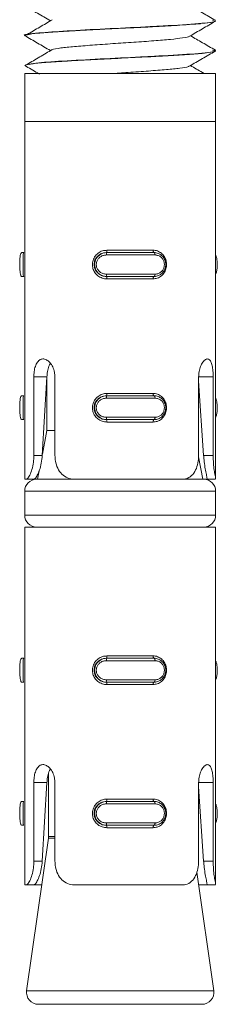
# Model space of a CAD drawing. Header units: millimetres. Extents: x 330 to 1856, y -20 to 3175.
# Tile 25 of 53: x 346 to 354, y 1690 to 1732. Entities that reach past the tile are written whole.
import ezdxf

# ---------------------------------------------------------------- set-up
doc = ezdxf.new("R2010")
doc.units = ezdxf.units.MM

msp = doc.modelspace()

# ---------------------------------------------------------------- linework, layer by layer
at = {"color": 7, "linetype": 'Continuous', "lineweight": 15}
for p, q in [((354.144, 1731.479), (354.144, 1731.489)), ((346.144, 1730.863), (346.144, 1730.854)), ((354.144, 1730.229), (354.144, 1730.239)), ((346.144, 1729.613), (346.144, 1729.604)), ((346.144, 1729.27), (346.144, 1727.27)), ((354.144, 1729.27), (346.144, 1729.27)), ((354.144, 1727.27), (354.144, 1729.27)), ((346.144, 1727.27), (346.144, 1712.27)), ((354.144, 1727.27), (346.144, 1727.27)), ((352.968, 1727.27), (346.144, 1727.27)), ((354.144, 1727.27), (352.968, 1727.27)), ((354.144, 1712.287), (354.144, 1727.27)), ((349.584, 1721.87), (351.524, 1721.87)), ((346.104, 1721.77), (346.019, 1721.77)), ((351.604, 1721.67), (349.565, 1721.67)), ((349.57, 1721.77), (349.58, 1721.77)), ((349.58, 1721.77), (351.569, 1721.77)), ((346.104, 1720.77), (346.019, 1720.77)), ((349.565, 1720.87), (351.604, 1720.87)), ((349.57, 1720.77), (349.58, 1720.77)), ((351.569, 1720.77), (349.58, 1720.77)), ((351.524, 1720.67), (349.584, 1720.67)), ((346.526, 1713.27), (346.526, 1716.564)), ((346.526, 1716.564), (347.075, 1716.564)), ((347.075, 1716.564), (346.88, 1713.27)), ((347.075, 1716.568), (347.075, 1714.31)), ((347.41, 1716.564), (347.41, 1713.27)), ((353.431, 1713.27), (353.431, 1716.564)), ((354.04, 1716.564), (354.04, 1713.27)), ((353.64, 1713.27), (353.431, 1716.391)), ((346.104, 1715.77), (346.019, 1715.77)), ((351.604, 1715.67), (349.565, 1715.67)), ((349.57, 1715.77), (349.58, 1715.77)), ((349.58, 1715.77), (351.569, 1715.77)), ((349.584, 1715.87), (351.524, 1715.87)), ((349.565, 1714.87), (351.604, 1714.87)), ((346.104, 1714.77), (346.019, 1714.77)), ((349.57, 1714.77), (349.58, 1714.77)), ((351.569, 1714.77), (349.58, 1714.77)), ((351.524, 1714.67), (349.584, 1714.67)), ((347.075, 1714.31), (346.883, 1713.323)), ((347.41, 1714.31), (347.075, 1714.31)), ((346.526, 1713.27), (346.88, 1713.27)), ((353.61, 1712.27), (353.426, 1713.215)), ((354.04, 1713.27), (353.64, 1713.27)), ((346.747, 1712.622), (346.678, 1712.27)), ((346.206, 1712.27), (346.144, 1712.27)), ((346.206, 1712.27), (346.531, 1712.27)), ((346.644, 1712.27), (346.531, 1712.27)), ((346.644, 1712.27), (348.267, 1712.27)), ((352.722, 1712.27), (348.267, 1712.27)), ((352.722, 1712.27), (353.644, 1712.27)), ((353.774, 1712.27), (353.644, 1712.27)), ((354.142, 1712.27), (353.774, 1712.27)), ((346.144, 1711.77), (346.144, 1710.77)), ((354.144, 1710.77), (354.144, 1711.77)), ((346.144, 1710.27), (346.144, 1695.27)), ((354.144, 1710.27), (346.144, 1710.27)), ((354.144, 1695.287), (354.144, 1710.27)), ((346.104, 1704.77), (346.019, 1704.77)), ((351.604, 1704.67), (349.565, 1704.67)), ((349.57, 1704.77), (349.58, 1704.77)), ((349.58, 1704.77), (351.569, 1704.77)), ((349.584, 1704.87), (351.524, 1704.87)), ((346.104, 1703.77), (346.019, 1703.77)), ((349.565, 1703.87), (351.604, 1703.87)), ((349.57, 1703.77), (349.58, 1703.77)), ((351.569, 1703.77), (349.58, 1703.77)), ((351.524, 1703.67), (349.584, 1703.67)), ((346.526, 1696.27), (346.526, 1699.564)), ((346.526, 1699.564), (347.075, 1699.564)), ((347.075, 1699.564), (346.88, 1696.27)), ((347.144, 1699.944), (347.144, 1697.305)), ((347.41, 1699.564), (347.41, 1696.27)), ((353.431, 1696.27), (353.431, 1699.564)), ((354.04, 1699.564), (354.04, 1696.27)), ((353.64, 1696.27), (353.431, 1699.391)), ((346.104, 1698.77), (346.019, 1698.77)), ((349.57, 1698.77), (349.58, 1698.77)), ((349.58, 1698.77), (351.569, 1698.77)), ((349.584, 1698.87), (351.524, 1698.87)), ((351.604, 1698.67), (349.565, 1698.67)), ((346.104, 1697.77), (346.019, 1697.77)), ((349.565, 1697.87), (351.604, 1697.87)), ((349.57, 1697.77), (349.58, 1697.77)), ((351.569, 1697.77), (349.58, 1697.77)), ((351.524, 1697.67), (349.584, 1697.67)), ((347.139, 1697.234), (346.225, 1690.84)), ((346.526, 1696.27), (346.88, 1696.27)), ((354.04, 1696.27), (353.64, 1696.27)), ((354.062, 1690.84), (353.353, 1695.806)), ((346.206, 1695.27), (346.144, 1695.27)), ((346.206, 1695.27), (346.531, 1695.27)), ((346.858, 1695.27), (346.531, 1695.27)), ((352.722, 1695.27), (348.267, 1695.27)), ((353.774, 1695.27), (353.43, 1695.27)), ((354.142, 1695.27), (353.774, 1695.27)), ((353.567, 1690.27), (346.721, 1690.27))]:
    msp.add_line(p, q, dxfattribs=at)
at = {"color": 8, "linetype": 'Continuous', "lineweight": 15}
for p, q in [((354.04, 1716.564), (353.431, 1716.564)), ((354.144, 1711.77), (346.144, 1711.77)), ((346.144, 1710.77), (354.144, 1710.77)), ((354.04, 1699.564), (353.431, 1699.564)), ((347.41, 1697.234), (347.139, 1697.234)), ((347.144, 1697.305), (347.41, 1697.305)), ((346.225, 1690.84), (347.369, 1690.84)), ((347.369, 1690.84), (354.062, 1690.84))]:
    msp.add_line(p, q, dxfattribs=at)
at = {"color": 7, "linetype": 'Continuous', "lineweight": 15, "flags": 128}
for points in [[(351.559, 1721.77), (351.552, 1721.772), (351.546, 1721.777), (351.54, 1721.787), (351.534, 1721.799), (351.53, 1721.814), (351.527, 1721.831), (351.525, 1721.85), (351.524, 1721.87)], [(351.604, 1721.67), (351.604, 1721.689), (351.602, 1721.708), (351.598, 1721.725), (351.594, 1721.74), (351.588, 1721.753), (351.582, 1721.762), (351.576, 1721.768), (351.569, 1721.77)], [(351.524, 1720.67), (351.525, 1720.689), (351.527, 1720.708), (351.53, 1720.725), (351.534, 1720.74), (351.54, 1720.753), (351.546, 1720.762), (351.552, 1720.768), (351.559, 1720.77)], [(351.569, 1720.77), (351.576, 1720.772), (351.582, 1720.777), (351.588, 1720.787), (351.594, 1720.799), (351.598, 1720.814), (351.602, 1720.831), (351.604, 1720.85), (351.604, 1720.87)], [(351.559, 1715.77), (351.552, 1715.772), (351.546, 1715.777), (351.54, 1715.787), (351.534, 1715.799), (351.53, 1715.814), (351.527, 1715.831), (351.525, 1715.85), (351.524, 1715.87)], [(351.604, 1715.67), (351.604, 1715.689), (351.602, 1715.708), (351.598, 1715.725), (351.594, 1715.74), (351.588, 1715.753), (351.582, 1715.762), (351.576, 1715.768), (351.569, 1715.77)], [(351.569, 1714.77), (351.576, 1714.772), (351.582, 1714.777), (351.588, 1714.787), (351.594, 1714.799), (351.598, 1714.814), (351.602, 1714.831), (351.604, 1714.85), (351.604, 1714.87)], [(351.524, 1714.67), (351.525, 1714.689), (351.527, 1714.708), (351.53, 1714.725), (351.534, 1714.74), (351.54, 1714.753), (351.546, 1714.762), (351.552, 1714.768), (351.559, 1714.77)], [(351.559, 1704.77), (351.552, 1704.772), (351.546, 1704.777), (351.54, 1704.787), (351.534, 1704.799), (351.53, 1704.814), (351.527, 1704.831), (351.525, 1704.85), (351.524, 1704.87)], [(351.604, 1704.67), (351.604, 1704.689), (351.602, 1704.708), (351.598, 1704.725), (351.594, 1704.74), (351.588, 1704.753), (351.582, 1704.762), (351.576, 1704.768), (351.569, 1704.77)], [(351.524, 1703.67), (351.525, 1703.689), (351.527, 1703.708), (351.53, 1703.725), (351.534, 1703.74), (351.54, 1703.753), (351.546, 1703.762), (351.552, 1703.768), (351.559, 1703.77)], [(351.569, 1703.77), (351.576, 1703.772), (351.582, 1703.777), (351.588, 1703.787), (351.594, 1703.799), (351.598, 1703.814), (351.602, 1703.831), (351.604, 1703.85), (351.604, 1703.87)], [(351.559, 1698.77), (351.552, 1698.772), (351.546, 1698.777), (351.54, 1698.787), (351.534, 1698.799), (351.53, 1698.814), (351.527, 1698.831), (351.525, 1698.85), (351.524, 1698.87)], [(351.604, 1698.67), (351.604, 1698.689), (351.602, 1698.708), (351.598, 1698.725), (351.594, 1698.74), (351.588, 1698.753), (351.582, 1698.762), (351.576, 1698.768), (351.569, 1698.77)], [(351.524, 1697.67), (351.525, 1697.689), (351.527, 1697.708), (351.53, 1697.725), (351.534, 1697.74), (351.54, 1697.753), (351.546, 1697.762), (351.552, 1697.768), (351.559, 1697.77)], [(351.569, 1697.77), (351.576, 1697.772), (351.582, 1697.777), (351.588, 1697.787), (351.594, 1697.799), (351.598, 1697.814), (351.602, 1697.831), (351.604, 1697.85), (351.604, 1697.87)]]:
    msp.add_lwpolyline(points, dxfattribs=at)
at = {"color": 7, "linetype": 'Continuous', "lineweight": 15}
for centre, radius, start, end in [((349.395, 1721.845), 0.191, 336.6315, 7.3546), ((349.573, 1721.27), 0.5, 89.1955, 270.8045), ((349.74, 1721.694), 0.177, 154.7214, 187.9275), ((349.74, 1720.845), 0.177, 172.0759, 205.2753), ((349.395, 1720.694), 0.191, 352.6422, 23.3717), ((349.573, 1715.27), 0.5, 89.1955, 270.8045), ((349.74, 1715.694), 0.177, 154.7247, 187.9241), ((349.395, 1715.845), 0.191, 336.6283, 7.3578), ((349.74, 1714.845), 0.177, 172.0759, 205.2753), ((349.395, 1714.694), 0.191, 352.6454, 23.3685), ((346.644, 1711.77), 0.5, 90, 180), ((353.644, 1711.77), 0.5, 0, 90), ((346.644, 1710.77), 0.5, 180, 270), ((353.644, 1710.77), 0.5, 270, 0), ((349.573, 1704.27), 0.5, 89.1938, 270.8062), ((349.74, 1704.694), 0.177, 154.7128, 187.9335), ((349.395, 1704.845), 0.191, 336.6315, 7.3546), ((349.74, 1703.845), 0.177, 172.0665, 205.2872), ((349.395, 1703.694), 0.191, 352.6454, 23.3685), ((349.573, 1698.27), 0.5, 89.1955, 270.8045), ((349.74, 1698.694), 0.177, 154.7214, 187.9275), ((349.395, 1698.845), 0.191, 336.6315, 7.3546), ((349.74, 1697.845), 0.177, 172.0759, 205.2753), ((349.395, 1697.694), 0.19, 352.6346, 23.3793), ((346.644, 1697.305), 0.5, 351.8699, 0), ((346.72, 1690.77), 0.5, 171.8699, 270), ((353.567, 1690.77), 0.5, 270, 8.1301)]:
    msp.add_arc(centre, radius, start, end, dxfattribs=at)
for points, knots in [([(346.147, 1732.111), (346.325, 1732.007), (346.682, 1731.799), (347.04, 1731.592), (347.218, 1731.488)], [0, 0, 0, 0, 0.500101, 1, 1, 1, 1]), ([(354.131, 1731.504), (353.952, 1731.608), (353.604, 1731.81), (353.257, 1732.011), (353.089, 1732.109)], [0, 0, 0, 0, 0.517557, 1, 1, 1, 1]), ([(354.016, 1731.506), (354.066, 1731.493), (354.243, 1731.447), (353.524, 1731.365), (352.323, 1731.29), (350.933, 1731.213), (349.492, 1731.147), (347.841, 1731.057), (346.617, 1730.971), (346.006, 1730.903), (346.171, 1730.866), (346.184, 1730.863)], [0, 0, 0, 0, 0.060678, 0.214977, 0.367251, 0.429341, 0.561742, 0.696365, 0.828676, 0.986306, 1, 1, 1, 1]), ([(346.166, 1730.854), (346.18, 1730.87), (346.211, 1730.904), (346.66, 1730.962), (347.393, 1731.017), (348.25, 1731.068), (348.982, 1731.108), (349.737, 1731.147), (350.313, 1731.174), (350.813, 1731.199), (351.197, 1731.218), (351.899, 1731.256), (352.691, 1731.303), (353.199, 1731.338), (353.416, 1731.356), (353.479, 1731.362), (353.712, 1731.383), (354.055, 1731.424), (354.111, 1731.461), (354.138, 1731.479)], [0, 0, 0, 0, 0.077325, 0.170871, 0.262572, 0.355135, 0.415146, 0.448739, 0.540033, 0.550594, 0.569695, 0.633477, 0.726319, 0.790867, 0.809127, 0.814741, 0.818006, 0.91153, 1, 1, 1, 1]), ([(347.3, 1731.53), (347.124, 1731.427), (346.772, 1731.219), (346.419, 1731.011), (346.242, 1730.907)], [0, 0, 0, 0, 0.499905, 1, 1, 1, 1]), ([(353.049, 1730.835), (353.228, 1730.94), (353.587, 1731.148), (353.947, 1731.357), (354.127, 1731.461)], [0, 0, 0, 0, 0.499796, 1, 1, 1, 1]), ([(346.147, 1730.861), (346.325, 1730.757), (346.682, 1730.549), (347.04, 1730.342), (347.218, 1730.238)], [0, 0, 0, 0, 0.500101, 1, 1, 1, 1]), ([(353.034, 1730.835), (353.034, 1730.833), (353.036, 1730.811), (352.784, 1730.765), (352.286, 1730.706), (351.566, 1730.647), (350.726, 1730.584), (349.828, 1730.527), (348.962, 1730.465), (348.197, 1730.403), (347.637, 1730.346), (347.337, 1730.302), (347.307, 1730.281), (347.306, 1730.281)], [0, 0, 0, 0, 0.013848, 0.123867, 0.232701, 0.341068, 0.45122, 0.558901, 0.668584, 0.778011, 0.885873, 0.996068, 1, 1, 1, 1]), ([(354.131, 1730.254), (353.952, 1730.358), (353.604, 1730.56), (353.257, 1730.761), (353.089, 1730.859)], [0, 0, 0, 0, 0.517557, 1, 1, 1, 1]), ([(346.185, 1729.604), (346.171, 1729.612), (346.155, 1729.622), (346.2, 1729.636), (346.272, 1729.656), (346.506, 1729.694), (347.008, 1729.74), (347.543, 1729.776), (347.853, 1729.794), (348.275, 1729.819), (349.029, 1729.862), (350.195, 1729.918), (351.245, 1729.97), (351.93, 1730.008), (352.255, 1730.027), (352.35, 1730.033), (352.696, 1730.054), (353.093, 1730.079), (353.552, 1730.117), (353.919, 1730.157), (354.13, 1730.197), (354.135, 1730.222), (354.136, 1730.229)], [0, 0, 0, 0, 0.040459, 0.050949, 0.070033, 0.133889, 0.2267, 0.290657, 0.309062, 0.318384, 0.411893, 0.503838, 0.596091, 0.662654, 0.681153, 0.686693, 0.689753, 0.781098, 0.812824, 0.874346, 0.967379, 1, 1, 1, 1]), ([(347.3, 1730.28), (347.124, 1730.177), (346.772, 1729.969), (346.419, 1729.761), (346.242, 1729.657)], [0, 0, 0, 0, 0.499905, 1, 1, 1, 1]), ([(354.016, 1730.256), (354.066, 1730.243), (354.243, 1730.197), (353.524, 1730.115), (352.322, 1730.04), (350.934, 1729.963), (349.483, 1729.897), (347.875, 1729.807), (346.665, 1729.732), (346.451, 1729.681), (346.358, 1729.658)], [0, 0, 0, 0, 0.065202, 0.231005, 0.394632, 0.461351, 0.603623, 0.748283, 0.890459, 1, 1, 1, 1]), ([(353.049, 1729.585), (353.228, 1729.69), (353.587, 1729.898), (353.947, 1730.107), (354.127, 1730.211)], [0, 0, 0, 0, 0.49979, 1, 1, 1, 1]), ([(346.147, 1729.611), (346.325, 1729.507), (346.53, 1729.388), (346.735, 1729.268), (346.762, 1729.253)], [0, 0, 0, 0, 0.8712186, 1, 1, 1, 1]), ([(353.018, 1729.585), (353.011, 1729.577), (352.988, 1729.55), (352.672, 1729.498), (352.107, 1729.441), (351.349, 1729.38), (350.529, 1729.321), (349.988, 1729.286), (349.744, 1729.27)], [0, 0, 0, 0, 0.077366, 0.27024, 0.459141, 0.65047, 0.842581, 1, 1, 1, 1]), ([(353.654, 1729.281), (353.633, 1729.293), (353.445, 1729.402), (353.256, 1729.511), (353.089, 1729.609)], [0, 0, 0, 0, 0.10932, 1, 1, 1, 1]), ([(349.584, 1720.67), (349.553, 1720.671), (349.452, 1720.676), (349.292, 1720.733), (349.135, 1720.855), (349.028, 1721.015), (348.975, 1721.2), (348.984, 1721.401), (349.064, 1721.596), (349.207, 1721.752), (349.389, 1721.852), (349.521, 1721.864), (349.584, 1721.87)], [0, 0, 0, 0, 0.050014, 0.16075, 0.266007, 0.365256, 0.462978, 0.565673, 0.67602, 0.789428, 0.900429, 1, 1, 1, 1]), ([(351.524, 1721.87), (351.554, 1721.868), (351.649, 1721.863), (351.799, 1721.806), (351.945, 1721.684), (352.043, 1721.524), (352.091, 1721.339), (352.083, 1721.138), (352.01, 1720.944), (351.877, 1720.787), (351.708, 1720.688), (351.583, 1720.675), (351.524, 1720.67)], [0, 0, 0, 0, 0.049949, 0.16074, 0.265961, 0.365262, 0.462969, 0.565667, 0.676008, 0.789422, 0.900463, 1, 1, 1, 1]), ([(346.019, 1721.77), (346.019, 1721.77), (346.019, 1721.77), (345.978, 1721.749), (345.959, 1721.66), (345.941, 1721.524), (345.934, 1721.361), (345.934, 1721.194), (345.94, 1721.04), (345.953, 1720.909), (345.977, 1720.812), (345.993, 1720.774), (346.019, 1720.77), (346.019, 1720.77), (346.019, 1720.77)], [0, 0, 0, 0, 0.000038, 0.112226, 0.224489, 0.337103, 0.445586, 0.547543, 0.646163, 0.746788, 0.852425, 0.963251, 0.999962, 1, 1, 1, 1]), ([(346.104, 1720.77), (346.104, 1720.77), (346.104, 1720.77), (346.083, 1720.787), (346.081, 1720.866), (346.081, 1720.997), (346.085, 1721.159), (346.085, 1721.328), (346.083, 1721.483), (346.08, 1721.616), (346.083, 1721.717), (346.087, 1721.763), (346.104, 1721.77), (346.104, 1721.77), (346.104, 1721.77)], [0, 0, 0, 0, 0.000037, 0.101129, 0.213606, 0.327128, 0.435873, 0.536187, 0.632075, 0.730789, 0.836855, 0.949307, 0.999963, 1, 1, 1, 1]), ([(349.57, 1721.77), (349.57, 1721.77), (349.57, 1721.77), (349.375, 1721.752), (349.255, 1721.673), (349.121, 1721.542), (349.054, 1721.38), (349.046, 1721.212), (349.092, 1721.057), (349.182, 1720.924), (349.329, 1720.822), (349.428, 1720.776), (349.57, 1720.77), (349.57, 1720.77), (349.57, 1720.77)], [0, 0, 0, 0, 0.0000069, 0.1010939, 0.213575, 0.3271358, 0.4358725, 0.5361884, 0.6320684, 0.7308168, 0.8368587, 0.9492934, 0.9999931, 1, 1, 1, 1]), ([(349.565, 1721.67), (349.549, 1721.669), (349.484, 1721.667), (349.377, 1721.636), (349.263, 1721.559), (349.182, 1721.454), (349.14, 1721.331), (349.141, 1721.196), (349.192, 1721.065), (349.289, 1720.957), (349.418, 1720.884), (349.516, 1720.874), (349.565, 1720.87)], [0, 0, 0, 0, 0.037334, 0.149843, 0.256281, 0.356442, 0.453463, 0.55322, 0.660008, 0.772378, 0.885926, 1, 1, 1, 1]), ([(351.569, 1721.77), (351.569, 1721.77), (351.627, 1721.77), (351.737, 1721.749), (351.887, 1721.66), (351.996, 1721.524), (352.053, 1721.361), (352.055, 1721.194), (352.007, 1721.04), (351.916, 1720.909), (351.786, 1720.812), (351.66, 1720.774), (351.588, 1720.77), (351.569, 1720.77), (351.569, 1720.77)], [0, 0, 0, 0, 0.000076, 0.1122283, 0.2244892, 0.3370902, 0.4455835, 0.5475396, 0.6461592, 0.746758, 0.8523922, 0.9632565, 0.999924, 1, 1, 1, 1]), ([(351.604, 1720.87), (351.619, 1720.87), (351.68, 1720.872), (351.78, 1720.903), (351.887, 1720.98), (351.961, 1721.085), (352, 1721.209), (351.999, 1721.343), (351.952, 1721.474), (351.863, 1721.582), (351.742, 1721.655), (351.65, 1721.665), (351.604, 1721.67)], [0, 0, 0, 0, 0.037291, 0.149828, 0.256303, 0.35643, 0.453461, 0.553226, 0.660011, 0.772452, 0.885916, 1, 1, 1, 1]), ([(354.144, 1720.88), (354.146, 1720.882), (354.167, 1720.913), (354.191, 1721.018), (354.213, 1721.177), (354.213, 1721.346), (354.196, 1721.497), (354.172, 1721.605), (354.15, 1721.644), (354.144, 1721.654)], [0, 0, 0, 0, 0.0166443, 0.2150533, 0.4062183, 0.585876, 0.7596554, 0.9369661, 1, 1, 1, 1]), ([(346.526, 1716.564), (346.528, 1716.617), (346.532, 1716.752), (346.569, 1716.96), (346.646, 1717.152), (346.759, 1717.28), (346.9, 1717.328), (347.054, 1717.29), (347.203, 1717.172), (347.325, 1716.987), (347.398, 1716.773), (347.406, 1716.626), (347.41, 1716.564)], [0, 0, 0, 0, 0.0675429, 0.1728522, 0.2793848, 0.3873127, 0.4946714, 0.6004102, 0.7059638, 0.813036, 0.92104, 1, 1, 1, 1]), ([(353.431, 1716.564), (353.433, 1716.617), (353.438, 1716.752), (353.487, 1716.96), (353.576, 1717.152), (353.686, 1717.28), (353.797, 1717.328), (353.892, 1717.29), (353.965, 1717.172), (354.012, 1716.987), (354.036, 1716.773), (354.038, 1716.626), (354.04, 1716.564)], [0, 0, 0, 0, 0.067544, 0.172855, 0.279388, 0.387324, 0.494691, 0.600411, 0.705955, 0.813029, 0.921037, 1, 1, 1, 1]), ([(347.222, 1717.125), (347.217, 1717.119), (347.174, 1717.066), (347.125, 1716.905), (347.086, 1716.713), (347.077, 1716.597), (347.075, 1716.564)], [0, 0, 0, 0, 0.057001, 0.452532, 0.845435, 1, 1, 1, 1]), ([(346.019, 1715.77), (346.019, 1715.77), (346.019, 1715.77), (345.978, 1715.749), (345.959, 1715.66), (345.941, 1715.524), (345.934, 1715.361), (345.934, 1715.194), (345.94, 1715.04), (345.953, 1714.909), (345.977, 1714.812), (345.993, 1714.774), (346.019, 1714.77), (346.019, 1714.77), (346.019, 1714.77)], [0, 0, 0, 0, 0.000038, 0.112226, 0.224489, 0.337103, 0.445586, 0.547543, 0.646163, 0.746788, 0.852425, 0.963251, 0.999962, 1, 1, 1, 1]), ([(346.104, 1714.77), (346.104, 1714.77), (346.104, 1714.77), (346.083, 1714.787), (346.081, 1714.866), (346.081, 1714.997), (346.085, 1715.159), (346.085, 1715.328), (346.083, 1715.483), (346.08, 1715.616), (346.083, 1715.717), (346.087, 1715.763), (346.104, 1715.77), (346.104, 1715.77), (346.104, 1715.77)], [0, 0, 0, 0, 0.000037, 0.101129, 0.213606, 0.327128, 0.435873, 0.536187, 0.632075, 0.730789, 0.836855, 0.949307, 0.999963, 1, 1, 1, 1]), ([(349.584, 1714.67), (349.553, 1714.671), (349.452, 1714.676), (349.292, 1714.733), (349.135, 1714.855), (349.028, 1715.015), (348.975, 1715.2), (348.984, 1715.401), (349.064, 1715.596), (349.207, 1715.752), (349.389, 1715.852), (349.521, 1715.864), (349.584, 1715.87)], [0, 0, 0, 0, 0.050014, 0.16075, 0.266008, 0.365257, 0.462979, 0.565674, 0.676013, 0.789427, 0.900429, 1, 1, 1, 1]), ([(349.57, 1715.77), (349.57, 1715.77), (349.57, 1715.77), (349.375, 1715.752), (349.255, 1715.673), (349.121, 1715.542), (349.054, 1715.38), (349.046, 1715.212), (349.092, 1715.057), (349.182, 1714.924), (349.329, 1714.822), (349.428, 1714.776), (349.57, 1714.77), (349.57, 1714.77), (349.57, 1714.77)], [0, 0, 0, 0, 0.000007, 0.101094, 0.21358, 0.327134, 0.435871, 0.536187, 0.632067, 0.730816, 0.836858, 0.949293, 0.999993, 1, 1, 1, 1]), ([(349.565, 1715.67), (349.549, 1715.669), (349.484, 1715.667), (349.377, 1715.636), (349.263, 1715.559), (349.182, 1715.454), (349.14, 1715.331), (349.141, 1715.196), (349.192, 1715.065), (349.289, 1714.957), (349.418, 1714.884), (349.516, 1714.874), (349.565, 1714.87)], [0, 0, 0, 0, 0.037334, 0.149842, 0.25628, 0.35644, 0.453461, 0.553218, 0.660005, 0.772375, 0.885928, 1, 1, 1, 1]), ([(351.524, 1715.87), (351.554, 1715.868), (351.649, 1715.863), (351.799, 1715.806), (351.945, 1715.684), (352.043, 1715.524), (352.091, 1715.339), (352.083, 1715.138), (352.01, 1714.944), (351.877, 1714.787), (351.708, 1714.688), (351.583, 1714.675), (351.524, 1714.67)], [0, 0, 0, 0, 0.049949, 0.16074, 0.26596, 0.365262, 0.462968, 0.565666, 0.676014, 0.789422, 0.900463, 1, 1, 1, 1]), ([(351.569, 1715.77), (351.569, 1715.77), (351.627, 1715.77), (351.737, 1715.749), (351.887, 1715.66), (351.996, 1715.524), (352.053, 1715.361), (352.055, 1715.194), (352.007, 1715.04), (351.916, 1714.909), (351.786, 1714.812), (351.66, 1714.774), (351.588, 1714.77), (351.569, 1714.77), (351.569, 1714.77)], [0, 0, 0, 0, 0.000076, 0.1122283, 0.2244892, 0.3370902, 0.4455835, 0.5475396, 0.6461592, 0.746758, 0.8523922, 0.9632565, 0.999924, 1, 1, 1, 1]), ([(351.604, 1714.87), (351.619, 1714.87), (351.68, 1714.872), (351.78, 1714.903), (351.887, 1714.98), (351.961, 1715.085), (352, 1715.209), (351.999, 1715.343), (351.952, 1715.474), (351.863, 1715.582), (351.742, 1715.655), (351.65, 1715.665), (351.604, 1715.67)], [0, 0, 0, 0, 0.037291, 0.149828, 0.256303, 0.35643, 0.453461, 0.553226, 0.660011, 0.772452, 0.885916, 1, 1, 1, 1]), ([(354.144, 1714.88), (354.146, 1714.882), (354.167, 1714.913), (354.191, 1715.018), (354.213, 1715.177), (354.213, 1715.346), (354.196, 1715.497), (354.172, 1715.605), (354.15, 1715.644), (354.144, 1715.654)], [0, 0, 0, 0, 0.0166443, 0.2150533, 0.4062183, 0.585876, 0.7596554, 0.9369661, 1, 1, 1, 1]), ([(346.206, 1712.27), (346.231, 1712.28), (346.281, 1712.301), (346.384, 1712.48), (346.471, 1712.743), (346.52, 1713.022), (346.525, 1713.201), (346.526, 1713.27)], [0, 0, 0, 0, 0.227104, 0.454898, 0.667252, 0.872122, 1, 1, 1, 1]), ([(346.88, 1713.27), (346.869, 1713.161), (346.848, 1712.943), (346.766, 1712.651), (346.672, 1712.431), (346.583, 1712.293), (346.548, 1712.278), (346.531, 1712.27)], [0, 0, 0, 0, 0.201324, 0.402871, 0.601712, 0.79929, 1, 1, 1, 1]), ([(347.41, 1713.27), (347.414, 1713.19), (347.424, 1713.001), (347.517, 1712.721), (347.692, 1712.475), (347.934, 1712.315), (348.139, 1712.271), (348.253, 1712.27), (348.267, 1712.27)], [0, 0, 0, 0, 0.147087, 0.35136, 0.555337, 0.760042, 0.971385, 1, 1, 1, 1]), ([(352.722, 1712.27), (352.774, 1712.273), (352.927, 1712.283), (353.141, 1712.4), (353.314, 1712.644), (353.413, 1712.944), (353.425, 1713.163), (353.431, 1713.27)], [0, 0, 0, 0, 0.128799, 0.376916, 0.595703, 0.802055, 1, 1, 1, 1]), ([(353.774, 1712.27), (353.776, 1712.27), (353.787, 1712.272), (353.786, 1712.326), (353.748, 1712.506), (353.696, 1712.771), (353.658, 1713.038), (353.645, 1713.207), (353.64, 1713.27)], [0, 0, 0, 0, 0.043604, 0.263295, 0.483758, 0.685844, 0.883199, 1, 1, 1, 1]), ([(354.04, 1713.27), (354.042, 1713.159), (354.047, 1712.939), (354.082, 1712.644), (354.12, 1712.424), (354.143, 1712.305), (354.142, 1712.291), (354.141, 1712.287)], [0, 0, 0, 0, 0.223809, 0.447635, 0.671198, 0.89678, 1, 1, 1, 1]), ([(346.019, 1704.77), (346.019, 1704.77), (346.019, 1704.77), (345.978, 1704.749), (345.959, 1704.66), (345.941, 1704.524), (345.934, 1704.361), (345.934, 1704.194), (345.94, 1704.04), (345.953, 1703.909), (345.977, 1703.812), (345.993, 1703.774), (346.019, 1703.77), (346.019, 1703.77), (346.019, 1703.77)], [0, 0, 0, 0, 0.000038, 0.112225, 0.224492, 0.337106, 0.445589, 0.547546, 0.646166, 0.746783, 0.852426, 0.963251, 0.999962, 1, 1, 1, 1]), ([(346.104, 1703.77), (346.104, 1703.77), (346.104, 1703.77), (346.083, 1703.787), (346.081, 1703.866), (346.081, 1703.997), (346.085, 1704.159), (346.085, 1704.328), (346.083, 1704.483), (346.08, 1704.616), (346.083, 1704.717), (346.087, 1704.763), (346.104, 1704.77), (346.104, 1704.77), (346.104, 1704.77)], [0, 0, 0, 0, 0.000037, 0.101129, 0.213602, 0.327132, 0.435869, 0.536192, 0.632072, 0.730793, 0.836854, 0.949307, 0.999963, 1, 1, 1, 1]), ([(349.584, 1703.67), (349.553, 1703.671), (349.452, 1703.676), (349.292, 1703.733), (349.135, 1703.855), (349.028, 1704.015), (348.975, 1704.2), (348.984, 1704.401), (349.064, 1704.596), (349.207, 1704.752), (349.389, 1704.852), (349.521, 1704.864), (349.584, 1704.87)], [0, 0, 0, 0, 0.050014, 0.16075, 0.266003, 0.365259, 0.462981, 0.565668, 0.676015, 0.789429, 0.90043, 1, 1, 1, 1]), ([(349.57, 1704.77), (349.57, 1704.77), (349.57, 1704.77), (349.375, 1704.752), (349.255, 1704.673), (349.121, 1704.542), (349.054, 1704.38), (349.046, 1704.212), (349.092, 1704.057), (349.182, 1703.924), (349.329, 1703.822), (349.428, 1703.776), (349.57, 1703.77), (349.57, 1703.77), (349.57, 1703.77)], [0, 0, 0, 0, 0.000007, 0.101094, 0.213575, 0.327137, 0.435865, 0.536191, 0.632071, 0.730819, 0.836856, 0.949294, 0.999993, 1, 1, 1, 1]), ([(349.565, 1704.67), (349.549, 1704.669), (349.484, 1704.667), (349.377, 1704.636), (349.263, 1704.559), (349.182, 1704.454), (349.14, 1704.331), (349.141, 1704.196), (349.192, 1704.065), (349.289, 1703.957), (349.418, 1703.884), (349.516, 1703.874), (349.565, 1703.87)], [0, 0, 0, 0, 0.037333, 0.149842, 0.256279, 0.356447, 0.453457, 0.553214, 0.660011, 0.77238, 0.885927, 1, 1, 1, 1]), ([(351.524, 1704.87), (351.554, 1704.868), (351.649, 1704.863), (351.799, 1704.806), (351.945, 1704.684), (352.043, 1704.524), (352.091, 1704.339), (352.083, 1704.138), (352.01, 1703.944), (351.877, 1703.787), (351.708, 1703.688), (351.583, 1703.675), (351.524, 1703.67)], [0, 0, 0, 0, 0.049949, 0.16074, 0.265956, 0.365264, 0.462971, 0.565661, 0.676009, 0.789423, 0.900464, 1, 1, 1, 1]), ([(351.569, 1704.77), (351.569, 1704.77), (351.627, 1704.77), (351.737, 1704.749), (351.887, 1704.66), (351.996, 1704.524), (352.053, 1704.361), (352.055, 1704.194), (352.007, 1704.04), (351.916, 1703.909), (351.786, 1703.812), (351.66, 1703.774), (351.588, 1703.77), (351.569, 1703.77), (351.569, 1703.77)], [0, 0, 0, 0, 0.000076, 0.112227, 0.224492, 0.337093, 0.445586, 0.547542, 0.646162, 0.746753, 0.852393, 0.963257, 0.999924, 1, 1, 1, 1]), ([(351.604, 1703.87), (351.619, 1703.87), (351.68, 1703.872), (351.78, 1703.903), (351.887, 1703.98), (351.961, 1704.085), (352, 1704.209), (351.999, 1704.343), (351.952, 1704.474), (351.863, 1704.582), (351.742, 1704.655), (351.65, 1704.665), (351.604, 1704.67)], [0, 0, 0, 0, 0.037291, 0.149828, 0.256302, 0.356438, 0.453458, 0.553223, 0.660018, 0.772451, 0.885914, 1, 1, 1, 1]), ([(354.144, 1703.88), (354.146, 1703.882), (354.167, 1703.913), (354.191, 1704.018), (354.213, 1704.177), (354.213, 1704.346), (354.196, 1704.497), (354.172, 1704.605), (354.15, 1704.644), (354.144, 1704.654)], [0, 0, 0, 0, 0.016652, 0.215047, 0.406226, 0.585883, 0.759661, 0.936957, 1, 1, 1, 1]), ([(346.526, 1699.564), (346.528, 1699.617), (346.532, 1699.752), (346.569, 1699.96), (346.646, 1700.152), (346.759, 1700.28), (346.9, 1700.328), (347.054, 1700.29), (347.203, 1700.172), (347.325, 1699.987), (347.398, 1699.773), (347.406, 1699.626), (347.41, 1699.564)], [0, 0, 0, 0, 0.067544, 0.172848, 0.279382, 0.38731, 0.49467, 0.60041, 0.705962, 0.813035, 0.921046, 1, 1, 1, 1]), ([(347.222, 1700.125), (347.217, 1700.119), (347.174, 1700.066), (347.125, 1699.905), (347.086, 1699.713), (347.077, 1699.597), (347.075, 1699.564)], [0, 0, 0, 0, 0.056989, 0.452546, 0.845455, 1, 1, 1, 1]), ([(353.431, 1699.564), (353.433, 1699.617), (353.438, 1699.752), (353.487, 1699.96), (353.576, 1700.152), (353.686, 1700.28), (353.797, 1700.328), (353.892, 1700.29), (353.965, 1700.172), (354.012, 1699.987), (354.036, 1699.773), (354.038, 1699.626), (354.04, 1699.564)], [0, 0, 0, 0, 0.067544, 0.172851, 0.279385, 0.387322, 0.49469, 0.600411, 0.705953, 0.813028, 0.921042, 1, 1, 1, 1]), ([(346.019, 1698.77), (346.019, 1698.77), (346.019, 1698.77), (345.978, 1698.749), (345.959, 1698.66), (345.941, 1698.524), (345.934, 1698.361), (345.934, 1698.194), (345.94, 1698.04), (345.953, 1697.909), (345.977, 1697.812), (345.993, 1697.774), (346.019, 1697.77), (346.019, 1697.77), (346.019, 1697.77)], [0, 0, 0, 0, 0.000038, 0.112226, 0.22449, 0.337104, 0.445587, 0.547544, 0.646165, 0.746782, 0.852425, 0.963251, 0.999962, 1, 1, 1, 1]), ([(346.104, 1697.77), (346.104, 1697.77), (346.104, 1697.77), (346.083, 1697.787), (346.081, 1697.866), (346.081, 1697.997), (346.085, 1698.159), (346.085, 1698.328), (346.083, 1698.483), (346.08, 1698.616), (346.083, 1698.717), (346.087, 1698.763), (346.104, 1698.77), (346.104, 1698.77), (346.104, 1698.77)], [0, 0, 0, 0, 0.0000367, 0.1011284, 0.2136052, 0.3271271, 0.4358721, 0.5361951, 0.6320743, 0.7307946, 0.836855, 0.9493071, 0.9999633, 1, 1, 1, 1]), ([(349.584, 1697.67), (349.553, 1697.671), (349.452, 1697.676), (349.292, 1697.733), (349.135, 1697.855), (349.028, 1698.015), (348.975, 1698.2), (348.984, 1698.401), (349.064, 1698.596), (349.207, 1698.752), (349.389, 1698.852), (349.521, 1698.864), (349.584, 1698.87)], [0, 0, 0, 0, 0.050014, 0.160749, 0.266006, 0.365255, 0.462977, 0.565672, 0.676019, 0.789427, 0.900429, 1, 1, 1, 1]), ([(349.57, 1698.77), (349.57, 1698.77), (349.57, 1698.77), (349.375, 1698.752), (349.255, 1698.673), (349.121, 1698.542), (349.054, 1698.38), (349.046, 1698.212), (349.092, 1698.057), (349.182, 1697.924), (349.329, 1697.822), (349.428, 1697.776), (349.57, 1697.77), (349.57, 1697.77), (349.57, 1697.77)], [0, 0, 0, 0, 0.0000069, 0.1010939, 0.213575, 0.3271358, 0.4358725, 0.5361884, 0.6320684, 0.7308168, 0.8368587, 0.9492934, 0.9999931, 1, 1, 1, 1]), ([(351.524, 1698.87), (351.554, 1698.868), (351.649, 1698.863), (351.799, 1698.806), (351.945, 1698.684), (352.043, 1698.524), (352.091, 1698.339), (352.083, 1698.138), (352.01, 1697.944), (351.877, 1697.787), (351.708, 1697.688), (351.583, 1697.675), (351.524, 1697.67)], [0, 0, 0, 0, 0.049949, 0.16074, 0.265956, 0.365263, 0.46297, 0.565668, 0.676009, 0.789422, 0.900463, 1, 1, 1, 1]), ([(351.569, 1698.77), (351.569, 1698.77), (351.627, 1698.77), (351.737, 1698.749), (351.887, 1698.66), (351.996, 1698.524), (352.053, 1698.361), (352.055, 1698.194), (352.007, 1698.04), (351.916, 1697.909), (351.786, 1697.812), (351.66, 1697.774), (351.588, 1697.77), (351.569, 1697.77), (351.569, 1697.77)], [0, 0, 0, 0, 0.000076, 0.112229, 0.22449, 0.337091, 0.445584, 0.547541, 0.646161, 0.746752, 0.852392, 0.963256, 0.999924, 1, 1, 1, 1]), ([(349.565, 1698.67), (349.549, 1698.669), (349.484, 1698.667), (349.377, 1698.636), (349.263, 1698.559), (349.182, 1698.454), (349.14, 1698.331), (349.141, 1698.196), (349.192, 1698.065), (349.289, 1697.957), (349.418, 1697.884), (349.516, 1697.874), (349.565, 1697.87)], [0, 0, 0, 0, 0.037333, 0.149841, 0.256285, 0.356445, 0.453455, 0.553223, 0.66001, 0.772379, 0.885926, 1, 1, 1, 1]), ([(351.604, 1697.87), (351.619, 1697.87), (351.68, 1697.872), (351.78, 1697.903), (351.887, 1697.98), (351.961, 1698.085), (352, 1698.209), (351.999, 1698.343), (351.952, 1698.474), (351.863, 1698.582), (351.742, 1698.655), (351.65, 1698.665), (351.604, 1698.67)], [0, 0, 0, 0, 0.0372907, 0.1498283, 0.2563035, 0.3564396, 0.4534596, 0.5532248, 0.6600103, 0.772452, 0.8859154, 1, 1, 1, 1]), ([(354.144, 1697.88), (354.146, 1697.882), (354.167, 1697.913), (354.191, 1698.018), (354.213, 1698.177), (354.213, 1698.346), (354.196, 1698.497), (354.172, 1698.605), (354.15, 1698.644), (354.144, 1698.654)], [0, 0, 0, 0, 0.016644, 0.215053, 0.406233, 0.585874, 0.759669, 0.936966, 1, 1, 1, 1]), ([(346.206, 1695.27), (346.231, 1695.28), (346.281, 1695.302), (346.384, 1695.48), (346.471, 1695.743), (346.52, 1696.022), (346.525, 1696.201), (346.526, 1696.27)], [0, 0, 0, 0, 0.227106, 0.454896, 0.667251, 0.872122, 1, 1, 1, 1]), ([(346.88, 1696.27), (346.869, 1696.161), (346.848, 1695.943), (346.766, 1695.651), (346.672, 1695.431), (346.583, 1695.293), (346.548, 1695.278), (346.531, 1695.27)], [0, 0, 0, 0, 0.201316, 0.402864, 0.601706, 0.799289, 1, 1, 1, 1]), ([(347.41, 1696.27), (347.414, 1696.19), (347.424, 1696.001), (347.517, 1695.721), (347.692, 1695.475), (347.934, 1695.315), (348.139, 1695.271), (348.253, 1695.27), (348.267, 1695.27)], [0, 0, 0, 0, 0.147087, 0.351362, 0.555333, 0.760039, 0.971385, 1, 1, 1, 1]), ([(352.722, 1695.27), (352.774, 1695.273), (352.927, 1695.283), (353.141, 1695.4), (353.314, 1695.644), (353.413, 1695.944), (353.425, 1696.163), (353.431, 1696.27)], [0, 0, 0, 0, 0.1288005, 0.3769198, 0.5957079, 0.8020537, 1, 1, 1, 1]), ([(353.774, 1695.27), (353.776, 1695.27), (353.787, 1695.272), (353.786, 1695.326), (353.748, 1695.506), (353.696, 1695.771), (353.658, 1696.038), (353.645, 1696.207), (353.64, 1696.27)], [0, 0, 0, 0, 0.0436045, 0.2632966, 0.4837648, 0.6858515, 0.8832076, 1, 1, 1, 1]), ([(354.04, 1696.27), (354.042, 1696.159), (354.047, 1695.939), (354.082, 1695.644), (354.12, 1695.424), (354.143, 1695.305), (354.142, 1695.291), (354.141, 1695.287)], [0, 0, 0, 0, 0.22381, 0.447629, 0.671193, 0.89678, 1, 1, 1, 1])]:
    msp.add_open_spline(points, degree=3, knots=knots, dxfattribs=at)

doc.saveas('drawing.dxf')
